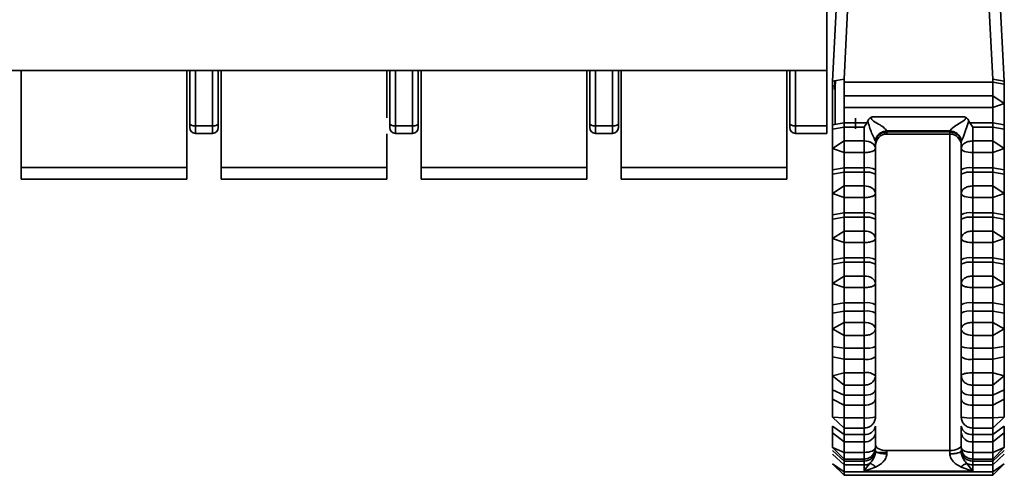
# Model space of a CAD drawing. Header units: millimetres. Extents: x 0 to 420, y 0 to 297.
# Tile 8 of 110: x 155.47 to 164.08, y 91.41 to 95.4. Entities that reach past the tile are written whole.
import ezdxf

# ---------------------------------------------------------------- set-up
doc = ezdxf.new("R2010")
doc.units = ezdxf.units.MM

msp = doc.modelspace()

# ---------------------------------------------------------------- linework, layer by layer
at = {"color": 7, "linetype": 'Continuous', "lineweight": 35}
for p, q in [((162.5286, 101.7527), (162.5286, 94.9527)), ((162.7036, 97.3229), (162.5787, 94.8608)), ((162.8036, 97.3378), (162.6786, 94.8757)), ((163.8536, 97.3378), (163.9786, 94.8757)), ((164.0786, 94.8608), (163.9537, 97.3229)), ((143.0714, 94.9527), (162.5286, 94.9527)), ((155.4786, 94.9527), (155.4786, 94.1027)), ((156.9286, 94.1027), (156.9286, 94.9527)), ((156.9536, 94.9527), (156.9536, 94.4856)), ((157.0036, 94.9527), (157.0036, 94.4685)), ((157.1536, 94.4685), (157.1536, 94.9527)), ((157.2036, 94.4856), (157.2036, 94.9527)), ((157.2286, 94.1027), (157.2286, 94.9527)), ((158.6786, 94.5383), (158.6786, 94.9527)), ((158.7036, 94.9527), (158.7036, 94.4856)), ((158.7536, 94.9527), (158.7536, 94.4685)), ((158.9036, 94.9527), (158.9036, 94.4685)), ((158.9536, 94.4856), (158.9536, 94.9527)), ((158.9786, 94.9527), (158.9786, 94.1027)), ((160.4286, 94.1027), (160.4286, 94.9527)), ((160.4536, 94.9527), (160.4536, 94.4856)), ((160.5036, 94.9527), (160.5036, 94.4685)), ((160.6536, 94.4685), (160.6536, 94.9527)), ((160.7036, 94.4856), (160.7036, 94.9527)), ((160.7286, 94.1027), (160.7286, 94.9527)), ((162.1786, 94.1027), (162.1786, 94.9527)), ((162.2036, 94.9527), (162.2036, 94.4856)), ((162.2536, 94.9527), (162.2536, 94.4685)), ((162.5286, 94.9527), (162.5286, 94.4685)), ((162.5786, 94.8331), (162.5786, 94.8608)), ((162.5786, 94.8608), (162.5786, 94.8261)), ((162.6786, 94.8757), (162.5787, 94.8608)), ((162.5972, 94.8636), (162.5934, 94.7878)), ((162.601, 94.8049), (162.6041, 94.8646)), ((162.6786, 94.8505), (162.6786, 94.8757)), ((163.9786, 94.8505), (162.6786, 94.8505)), ((162.6786, 94.8505), (162.6786, 94.7299)), ((163.9786, 94.8505), (163.9786, 94.8757)), ((163.9786, 94.8757), (164.0786, 94.8608)), ((163.9786, 94.8505), (163.9786, 94.7299)), ((163.9786, 94.8505), (164.0786, 94.8331)), ((164.0786, 94.8608), (164.0786, 94.8331)), ((162.5786, 94.8261), (162.601, 94.8049)), ((162.601, 94.4819), (162.601, 94.8049)), ((163.9786, 94.7299), (162.6786, 94.7299)), ((162.6786, 94.6284), (162.6786, 94.7299)), ((163.9786, 94.6284), (163.9786, 94.7299)), ((164.0786, 94.6643), (163.9786, 94.7299)), ((162.6786, 94.6284), (163.9786, 94.6284)), ((162.6786, 94.6284), (162.6786, 94.4954)), ((163.9786, 94.6284), (164.0786, 94.6643)), ((163.9786, 94.6284), (163.9786, 94.4954)), ((162.7786, 94.5369), (162.7786, 94.4419)), ((162.8865, 94.511), (162.8783, 94.4954)), ((162.9243, 94.5479), (162.9077, 94.5388)), ((163.733, 94.5479), (162.9243, 94.5479)), ((163.7708, 94.511), (163.7229, 94.3744)), ((163.733, 94.5479), (163.7496, 94.5388)), ((163.779, 94.4954), (163.7708, 94.511)), ((157.0036, 94.4685), (157.1536, 94.4685)), ((157.0036, 94.4685), (157.0036, 94.4027)), ((157.1536, 94.4027), (157.1536, 94.4685)), ((158.7536, 94.4685), (158.9036, 94.4685)), ((158.7536, 94.4027), (158.7536, 94.4685)), ((158.9036, 94.4685), (158.9036, 94.4027)), ((160.5036, 94.4685), (160.6536, 94.4685)), ((160.5036, 94.4685), (160.5036, 94.4027)), ((160.6536, 94.4027), (160.6536, 94.4685)), ((162.5286, 94.4685), (162.2536, 94.4685)), ((162.2536, 94.4685), (162.2536, 94.4027)), ((162.5286, 94.4685), (162.5286, 94.4027)), ((162.5786, 94.4781), (162.6786, 94.4954)), ((162.5786, 94.4781), (162.5786, 94.4392)), ((162.5786, 94.4392), (162.6786, 94.4566)), ((162.6786, 94.4954), (162.8783, 94.4954)), ((162.6786, 94.4954), (162.6786, 94.4566)), ((162.6786, 94.4566), (162.6786, 94.336)), ((162.6786, 94.4566), (162.8536, 94.4566)), ((162.8783, 94.4954), (162.8536, 94.4566)), ((162.8536, 94.4566), (162.8536, 94.336)), ((163.0521, 94.4237), (163.6052, 94.4235)), ((163.0521, 94.4237), (163.0533, 94.417)), ((163.0533, 94.417), (163.6036, 94.417)), ((163.0533, 94.417), (163.0536, 94.4136)), ((163.6036, 94.417), (163.6052, 94.4235)), ((163.6036, 94.4135), (163.6036, 94.417)), ((163.8036, 94.4566), (163.779, 94.4954)), ((163.9786, 94.4954), (163.779, 94.4954)), ((163.8036, 94.336), (163.8036, 94.4566)), ((163.9786, 94.4566), (163.8036, 94.4566)), ((164.0786, 94.4781), (163.9786, 94.4954)), ((163.9786, 94.4566), (163.9786, 94.4954)), ((163.9786, 94.336), (163.9786, 94.4566)), ((163.9786, 94.4566), (164.0786, 94.4392)), ((164.0786, 94.4781), (164.0786, 94.4392)), ((157.0036, 94.4027), (157.1536, 94.4027)), ((158.6786, 94.1027), (158.6786, 94.4)), ((158.7536, 94.4027), (158.9036, 94.4027)), ((160.5036, 94.4027), (160.6536, 94.4027)), ((162.5286, 94.4027), (162.2536, 94.4027)), ((162.6786, 94.336), (162.5786, 94.2703)), ((162.6786, 94.2345), (162.6786, 94.336)), ((162.8536, 94.336), (162.6786, 94.336)), ((162.8536, 94.2345), (162.8536, 94.336)), ((162.9535, 94.3275), (162.9529, 94.3307)), ((162.9536, 94.3248), (162.9535, 94.3275)), ((163.0536, 94.3968), (163.6036, 94.3968)), ((163.7038, 94.3275), (163.7036, 94.3247)), ((163.7044, 94.3308), (163.7038, 94.3275)), ((163.8036, 94.336), (163.8036, 94.2345)), ((163.9786, 94.336), (163.8036, 94.336)), ((163.9786, 94.336), (163.9786, 94.2345)), ((164.0786, 94.2703), (163.9786, 94.336)), ((162.5786, 94.2703), (162.6786, 94.2345)), ((162.9536, 94.2703), (162.9536, 94.3248)), ((163.7036, 94.3247), (163.7036, 94.2703)), ((163.9786, 94.2345), (164.0786, 94.2703)), ((162.6786, 94.2345), (162.8536, 94.2345)), ((162.6786, 94.2345), (162.6786, 94.1015)), ((162.8536, 94.2345), (162.8536, 94.1015)), ((163.8036, 94.2345), (163.9786, 94.2345)), ((163.8036, 94.1015), (163.8036, 94.2345)), ((163.9786, 94.1015), (163.9786, 94.2345)), ((155.4786, 94.1027), (156.9286, 94.1027)), ((155.4786, 94.0027), (155.4786, 94.1027)), ((156.9286, 94.0027), (156.9286, 94.1027)), ((157.2286, 94.1027), (158.6786, 94.1027)), ((157.2286, 94.0027), (157.2286, 94.1027)), ((158.6786, 94.0027), (158.6786, 94.1027)), ((158.9786, 94.1027), (160.4286, 94.1027)), ((158.9786, 94.0027), (158.9786, 94.1027)), ((160.4286, 94.0027), (160.4286, 94.1027)), ((160.7286, 94.1027), (162.1786, 94.1027)), ((160.7286, 94.0027), (160.7286, 94.1027)), ((162.1786, 94.0027), (162.1786, 94.1027)), ((162.5786, 94.0841), (162.6786, 94.1015)), ((162.5786, 94.0841), (162.5786, 94.0453)), ((162.6786, 94.1015), (162.8536, 94.1015)), ((162.6786, 94.1015), (162.6786, 94.0626)), ((162.8536, 94.1015), (162.8536, 94.0626)), ((162.9536, 94.0453), (162.9536, 94.0841)), ((163.7036, 94.0841), (163.7036, 94.0453)), ((163.8036, 94.1015), (163.9786, 94.1015)), ((163.8036, 94.0626), (163.8036, 94.1015)), ((163.9786, 94.1015), (164.0786, 94.0841)), ((163.9786, 94.0626), (163.9786, 94.1015)), ((164.0786, 94.0841), (164.0786, 94.0453)), ((155.4786, 94.0027), (156.9286, 94.0027)), ((157.2286, 94.0027), (158.6786, 94.0027)), ((158.9786, 94.0027), (160.4286, 94.0027)), ((160.7286, 94.0027), (162.1786, 94.0027)), ((162.5786, 94.0453), (162.6786, 94.0626)), ((162.6786, 94.0626), (162.6786, 93.942)), ((162.6786, 94.0626), (162.8536, 94.0626)), ((162.8536, 94.0626), (162.8536, 93.942)), ((163.8036, 93.942), (163.8036, 94.0626)), ((163.8036, 94.0626), (163.9786, 94.0626)), ((163.9786, 93.942), (163.9786, 94.0626)), ((163.9786, 94.0626), (164.0786, 94.0453)), ((162.6786, 93.942), (162.5786, 93.8764)), ((162.6786, 93.8406), (162.6786, 93.942)), ((162.8536, 93.942), (162.6786, 93.942)), ((162.8536, 93.8406), (162.8536, 93.942)), ((163.8036, 93.942), (163.8036, 93.8406)), ((163.9786, 93.942), (163.8036, 93.942)), ((163.9786, 93.942), (163.9786, 93.8406)), ((164.0786, 93.8764), (163.9786, 93.942)), ((162.5786, 93.8764), (162.6786, 93.8406)), ((162.6786, 93.8406), (162.8536, 93.8406)), ((162.6786, 93.8406), (162.6786, 93.7076)), ((162.8536, 93.8406), (162.8536, 93.7076)), ((163.8036, 93.8406), (163.9786, 93.8406)), ((163.8036, 93.7076), (163.8036, 93.8406)), ((163.9786, 93.8406), (164.0786, 93.8764)), ((163.9786, 93.7076), (163.9786, 93.8406)), ((162.5786, 93.6902), (162.6786, 93.7076)), ((162.5786, 93.6902), (162.5786, 93.6514)), ((162.5786, 93.6514), (162.6786, 93.6687)), ((162.6786, 93.7076), (162.8536, 93.7076)), ((162.6786, 93.7076), (162.6786, 93.6687)), ((162.6786, 93.6687), (162.6786, 93.5481)), ((162.6786, 93.6687), (162.8536, 93.6687)), ((162.8536, 93.7076), (162.8536, 93.6687)), ((162.8536, 93.6687), (162.8536, 93.5481)), ((162.9536, 93.6514), (162.9536, 93.6902)), ((163.7036, 93.6902), (163.7036, 93.6514)), ((163.8036, 93.7076), (163.9786, 93.7076)), ((163.8036, 93.6687), (163.8036, 93.7076)), ((163.8036, 93.5481), (163.8036, 93.6687)), ((163.8036, 93.6687), (163.9786, 93.6687)), ((163.9786, 93.7076), (164.0786, 93.6902)), ((163.9786, 93.6687), (163.9786, 93.7076)), ((163.9786, 93.5481), (163.9786, 93.6687)), ((163.9786, 93.6687), (164.0786, 93.6514)), ((164.0786, 93.6902), (164.0786, 93.6514)), ((162.6786, 93.5481), (162.5786, 93.4825)), ((162.5786, 93.4825), (162.6786, 93.4467)), ((162.6786, 93.4467), (162.6786, 93.5481)), ((162.8536, 93.5481), (162.6786, 93.5481)), ((162.8536, 93.4467), (162.8536, 93.5481)), ((163.8036, 93.5481), (163.8036, 93.4467)), ((163.9786, 93.5481), (163.8036, 93.5481)), ((163.9786, 93.5481), (163.9786, 93.4467)), ((164.0786, 93.4825), (163.9786, 93.5481)), ((163.9786, 93.4467), (164.0786, 93.4825)), ((162.6786, 93.4467), (162.8536, 93.4467)), ((162.6786, 93.4467), (162.6786, 93.3136)), ((162.8536, 93.4467), (162.8536, 93.3136)), ((163.8036, 93.4467), (163.9786, 93.4467)), ((163.8036, 93.3136), (163.8036, 93.4467)), ((163.9786, 93.3136), (163.9786, 93.4467)), ((162.5786, 93.2963), (162.6786, 93.3136)), ((162.5786, 93.2963), (162.5786, 93.2574)), ((162.6786, 93.3136), (162.8536, 93.3136)), ((162.6786, 93.3136), (162.6786, 93.2748)), ((162.8536, 93.3136), (162.8536, 93.2748)), ((162.9536, 93.2574), (162.9536, 93.2963)), ((163.7036, 93.2963), (163.7036, 93.2574)), ((163.8036, 93.3136), (163.9786, 93.3136)), ((163.8036, 93.2748), (163.8036, 93.3136)), ((163.9786, 93.3136), (164.0786, 93.2963)), ((163.9786, 93.2748), (163.9786, 93.3136)), ((164.0786, 93.2963), (164.0786, 93.2574)), ((162.5786, 93.2574), (162.6786, 93.2748)), ((162.6786, 93.2748), (162.6786, 93.1542)), ((162.6786, 93.2748), (162.8536, 93.2748)), ((162.8536, 93.2748), (162.8536, 93.1542)), ((163.8036, 93.1542), (163.8036, 93.2748)), ((163.8036, 93.2748), (163.9786, 93.2748)), ((163.9786, 93.1542), (163.9786, 93.2748)), ((163.9786, 93.2748), (164.0786, 93.2574)), ((162.6786, 93.1542), (162.5786, 93.0886)), ((162.6786, 93.0527), (162.6786, 93.1542)), ((162.8536, 93.1542), (162.6786, 93.1542)), ((162.8536, 93.0527), (162.8536, 93.1542)), ((163.8036, 93.1542), (163.8036, 93.0527)), ((163.9786, 93.1542), (163.8036, 93.1542)), ((163.9786, 93.1542), (163.9786, 93.0527)), ((164.0786, 93.0886), (163.9786, 93.1542)), ((162.5786, 93.0886), (162.6786, 93.0527)), ((162.6786, 93.0527), (162.8536, 93.0527)), ((162.6786, 93.0527), (162.6786, 92.9197)), ((162.8536, 93.0527), (162.8536, 92.9197)), ((163.8036, 93.0527), (163.9786, 93.0527)), ((163.8036, 92.9197), (163.8036, 93.0527)), ((163.9786, 93.0527), (164.0786, 93.0886)), ((163.9786, 92.9197), (163.9786, 93.0527)), ((162.5786, 92.9024), (162.6786, 92.9197)), ((162.5786, 92.9024), (162.5786, 92.8295)), ((162.6786, 92.9197), (162.8536, 92.9197)), ((162.6786, 92.9197), (162.6786, 92.8468)), ((162.8536, 92.9197), (162.8536, 92.8468)), ((162.9536, 92.8295), (162.9536, 92.9024)), ((163.7036, 92.9024), (163.7036, 92.8295)), ((163.8036, 92.9197), (163.9786, 92.9197)), ((163.8036, 92.8468), (163.8036, 92.9197)), ((163.9786, 92.8468), (163.9786, 92.9197)), ((163.9786, 92.9197), (164.0786, 92.9024)), ((164.0786, 92.9024), (164.0786, 92.8295)), ((162.5786, 92.8295), (162.6786, 92.8468)), ((162.6786, 92.8468), (162.8536, 92.8468)), ((162.6786, 92.8468), (162.6786, 92.7483)), ((162.8536, 92.8468), (162.8536, 92.7483)), ((163.8036, 92.7483), (163.8036, 92.8468)), ((163.8036, 92.8468), (163.9786, 92.8468)), ((163.9786, 92.7483), (163.9786, 92.8468)), ((163.9786, 92.8468), (164.0786, 92.8295)), ((162.6786, 92.7483), (162.5786, 92.6915)), ((162.5786, 92.6915), (162.6786, 92.634)), ((162.6786, 92.634), (162.6786, 92.7483)), ((162.8536, 92.7483), (162.6786, 92.7483)), ((162.8536, 92.634), (162.8536, 92.7483)), ((163.8036, 92.7483), (163.8036, 92.634)), ((163.9786, 92.7483), (163.8036, 92.7483)), ((163.9786, 92.7483), (163.9786, 92.634)), ((164.0786, 92.6915), (163.9786, 92.7483)), ((163.9786, 92.634), (164.0786, 92.6915)), ((162.6786, 92.634), (162.8536, 92.634)), ((162.6786, 92.634), (162.6786, 92.5239)), ((162.8536, 92.634), (162.8536, 92.5239)), ((163.8036, 92.634), (163.9786, 92.634)), ((163.8036, 92.5239), (163.8036, 92.634)), ((163.9786, 92.5239), (163.9786, 92.634)), ((162.6786, 92.5239), (162.5786, 92.5373)), ((162.5786, 92.5373), (162.5786, 92.4466)), ((162.8536, 92.5239), (162.6786, 92.5239)), ((162.6786, 92.4253), (162.6786, 92.5239)), ((162.8536, 92.4253), (162.8536, 92.5239)), ((162.9536, 92.4466), (162.9536, 92.5373)), ((163.7036, 92.5373), (163.7036, 92.4466)), ((163.9786, 92.5239), (163.8036, 92.5239)), ((163.8036, 92.5239), (163.8036, 92.4253)), ((164.0786, 92.5373), (163.9786, 92.5239)), ((163.9786, 92.5239), (163.9786, 92.4253)), ((164.0786, 92.5373), (164.0786, 92.4466)), ((162.5786, 92.4466), (162.6786, 92.4253)), ((163.9786, 92.4253), (164.0786, 92.4466)), ((162.6786, 92.4253), (162.8536, 92.4253)), ((162.6786, 92.4253), (162.6786, 92.3071)), ((162.8536, 92.4253), (162.8536, 92.3071)), ((163.8036, 92.4253), (163.9786, 92.4253)), ((163.8036, 92.3071), (163.8036, 92.4253)), ((163.9786, 92.3071), (163.9786, 92.4253)), ((162.6786, 92.3071), (162.5786, 92.2811)), ((162.5786, 92.2811), (162.6786, 92.1991)), ((162.6786, 92.1991), (162.6786, 92.3071)), ((162.8536, 92.3071), (162.6786, 92.3071)), ((162.8536, 92.1991), (162.8536, 92.3071)), ((163.8036, 92.3071), (163.8036, 92.1991)), ((163.9786, 92.3071), (163.8036, 92.3071)), ((163.9786, 92.3071), (163.9786, 92.1991)), ((164.0786, 92.2811), (163.9786, 92.3071)), ((163.9786, 92.1991), (164.0786, 92.2811)), ((162.6786, 92.1991), (162.8536, 92.1991)), ((162.6786, 92.1991), (162.6786, 92.1103)), ((162.8536, 92.1991), (162.8536, 92.1103)), ((163.8036, 92.1991), (163.9786, 92.1991)), ((163.8036, 92.1103), (163.8036, 92.1991)), ((163.9786, 92.1103), (163.9786, 92.1991)), ((162.5786, 92.1568), (162.5786, 92.0771)), ((162.6786, 92.1103), (162.5786, 92.1568)), ((162.8536, 92.1103), (162.6786, 92.1103)), ((162.6786, 92.0236), (162.6786, 92.1103)), ((162.8536, 92.0236), (162.8536, 92.1103)), ((162.9536, 92.0771), (162.9536, 92.1568)), ((163.7036, 92.1568), (163.7036, 92.0771)), ((163.9786, 92.1103), (163.8036, 92.1103)), ((163.8036, 92.1103), (163.8036, 92.0236)), ((164.0786, 92.1568), (163.9786, 92.1103)), ((163.9786, 92.1103), (163.9786, 92.0236)), ((164.0786, 92.1568), (164.0786, 92.0771)), ((162.5786, 92.0771), (162.6786, 92.0236)), ((162.6786, 92.0236), (162.8536, 92.0236)), ((162.6786, 92.0236), (162.6786, 91.9116)), ((162.8536, 92.0236), (162.8536, 91.9116)), ((163.8036, 92.0236), (163.9786, 92.0236)), ((163.8036, 91.9116), (163.8036, 92.0236)), ((163.9786, 92.0236), (164.0786, 92.0771)), ((163.9786, 91.9116), (163.9786, 92.0236)), ((162.6786, 91.9116), (162.5786, 91.9201)), ((162.5786, 91.9201), (162.6786, 91.8235)), ((164.0786, 91.9201), (163.9786, 91.9116)), ((163.9786, 91.8235), (164.0786, 91.9201)), ((162.5786, 91.8409), (162.5786, 91.7816)), ((162.6786, 91.7669), (162.5786, 91.8409)), ((162.8536, 91.9116), (162.6786, 91.9116)), ((162.6786, 91.8235), (162.6786, 91.9116)), ((162.8536, 91.8235), (162.8536, 91.9116)), ((162.9536, 91.7816), (162.9536, 91.8409)), ((163.7036, 91.8409), (163.7036, 91.7816)), ((163.9786, 91.9116), (163.8036, 91.9116)), ((163.8036, 91.9116), (163.8036, 91.8235)), ((163.9786, 91.9116), (163.9786, 91.8235)), ((164.0786, 91.8409), (163.9786, 91.7669)), ((164.0786, 91.8409), (164.0786, 91.7816)), ((162.5786, 91.7816), (162.6786, 91.7025)), ((162.6786, 91.8235), (162.8536, 91.8235)), ((162.6786, 91.8235), (162.6786, 91.7669)), ((162.8536, 91.7669), (162.6786, 91.7669)), ((162.6786, 91.7025), (162.6786, 91.7669)), ((162.8536, 91.8235), (162.8536, 91.7669)), ((162.8536, 91.7025), (162.8536, 91.7669)), ((163.8036, 91.8235), (163.9786, 91.8235)), ((163.8036, 91.7669), (163.8036, 91.8235)), ((163.9786, 91.7669), (163.8036, 91.7669)), ((163.8036, 91.7669), (163.8036, 91.7025)), ((163.9786, 91.7669), (163.9786, 91.8235)), ((163.9786, 91.7025), (164.0786, 91.7816)), ((163.9786, 91.7669), (163.9786, 91.7025)), ((162.6786, 91.7025), (162.8536, 91.7025)), ((162.6786, 91.7025), (162.6786, 91.6101)), ((162.8536, 91.7025), (162.8536, 91.6101)), ((163.8036, 91.7025), (163.9786, 91.7025)), ((163.8036, 91.6101), (163.8036, 91.7025)), ((163.9786, 91.6101), (163.9786, 91.7025)), ((162.6786, 91.6101), (162.5786, 91.6523)), ((162.5786, 91.6523), (162.5842, 91.6467)), ((162.6786, 91.5349), (162.5786, 91.6275)), ((162.5786, 91.596), (162.6786, 91.5007)), ((162.5842, 91.6467), (162.6786, 91.5523)), ((162.8536, 91.6101), (162.6786, 91.6101)), ((162.6786, 91.5523), (162.6786, 91.6101)), ((162.9536, 91.6275), (162.9536, 91.624)), ((163.6036, 91.6267), (163.0536, 91.6267)), ((163.0536, 91.6267), (163.0536, 91.5977)), ((163.6036, 91.5977), (163.6036, 91.6267)), ((163.7041, 91.6442), (163.7036, 91.6536)), ((163.7036, 91.6275), (163.7036, 91.624)), ((163.9786, 91.6101), (163.8036, 91.6101)), ((164.0786, 91.6523), (163.9786, 91.6101)), ((163.9786, 91.5523), (164.0786, 91.6523)), ((164.0786, 91.6275), (163.9786, 91.5349)), ((163.9786, 91.6101), (163.9786, 91.5523)), ((163.9786, 91.5007), (164.0786, 91.596)), ((162.5785, 91.5426), (162.5786, 91.5415)), ((162.6786, 91.4391), (162.5786, 91.5097)), ((162.6786, 91.4097), (162.5786, 91.5097)), ((162.6786, 91.5523), (162.8536, 91.5523)), ((162.6786, 91.5523), (162.6786, 91.5349)), ((162.8536, 91.5349), (162.6786, 91.5349)), ((162.6786, 91.5007), (162.6786, 91.5349)), ((162.6786, 91.5007), (162.8536, 91.5007)), ((162.6786, 91.5007), (162.6786, 91.4391)), ((162.8536, 91.5007), (162.8536, 91.5349)), ((162.8536, 91.5007), (162.8536, 91.4473)), ((162.875, 91.478), (162.9041, 91.5137)), ((163.7532, 91.5137), (163.8036, 91.4473)), ((163.8036, 91.5523), (163.9786, 91.5523)), ((163.9786, 91.5349), (163.8036, 91.5349)), ((163.8036, 91.5349), (163.8036, 91.5007)), ((163.8036, 91.5007), (163.9786, 91.5007)), ((163.8036, 91.4473), (163.8036, 91.5007)), ((163.9786, 91.5349), (163.9786, 91.5523)), ((163.9786, 91.5007), (163.9786, 91.5349)), ((164.0786, 91.5097), (163.9786, 91.4391)), ((164.0786, 91.5097), (163.9786, 91.4097)), ((163.9786, 91.5007), (163.9786, 91.4391)), ((164.0786, 91.5415), (164.0804, 91.5432)), ((163.9786, 91.4391), (162.6786, 91.4391)), ((162.6786, 91.4097), (162.6786, 91.4391)), ((162.6786, 91.4097), (163.9786, 91.4097)), ((162.9546, 91.4821), (162.8536, 91.4473)), ((162.8536, 91.4473), (162.875, 91.478)), ((162.8536, 91.4473), (163.8036, 91.4473)), ((163.8036, 91.4473), (163.7027, 91.4821)), ((163.9786, 91.4097), (163.9786, 91.4391))]:
    msp.add_line(p, q, dxfattribs=at)
at = {"color": 8, "linetype": 'Continuous', "lineweight": 35}
for p, q in [((163.0536, 94.4136), (163.0536, 94.3968)), ((163.6036, 94.3968), (163.6036, 94.4135)), ((163.6036, 94.3968), (163.6036, 91.6267)), ((162.8536, 91.5523), (162.8536, 91.6101)), ((162.969, 91.6101), (163.0536, 91.6101)), ((163.8036, 91.6101), (163.8036, 91.5523)), ((162.8536, 91.5523), (162.8536, 91.5349)), ((162.8935, 91.5007), (162.8536, 91.5007)), ((163.8036, 91.5349), (163.8036, 91.5523))]:
    msp.add_line(p, q, dxfattribs=at)
at = {"color": 7, "linetype": 'Continuous', "lineweight": 35, "flags": 128}
for points in [[(156.9536, 94.4856), (156.9546, 94.4822), (156.9575, 94.479), (156.9621, 94.4761), (156.9683, 94.4735), (156.9759, 94.4714), (156.9845, 94.4698), (156.9939, 94.4688), (157.0036, 94.4685)], [(157.1536, 94.4685), (157.1634, 94.4688), (157.1728, 94.4698), (157.1814, 94.4714), (157.189, 94.4735), (157.1952, 94.4761), (157.1998, 94.479), (157.2027, 94.4822), (157.2036, 94.4856)], [(158.7036, 94.4856), (158.7046, 94.4822), (158.7075, 94.479), (158.7121, 94.4761), (158.7183, 94.4735), (158.7259, 94.4714), (158.7345, 94.4698), (158.7439, 94.4688), (158.7536, 94.4685)], [(158.9036, 94.4685), (158.9134, 94.4688), (158.9228, 94.4698), (158.9314, 94.4714), (158.939, 94.4735), (158.9452, 94.4761), (158.9498, 94.479), (158.9527, 94.4822), (158.9536, 94.4856)], [(160.4536, 94.4856), (160.4546, 94.4822), (160.4575, 94.479), (160.4621, 94.4761), (160.4683, 94.4735), (160.4759, 94.4714), (160.4845, 94.4698), (160.4939, 94.4688), (160.5036, 94.4685)], [(160.6536, 94.4685), (160.6634, 94.4688), (160.6728, 94.4698), (160.6814, 94.4714), (160.689, 94.4735), (160.6952, 94.4761), (160.6998, 94.479), (160.7027, 94.4822), (160.7036, 94.4856)], [(162.2036, 94.4856), (162.2046, 94.4822), (162.2075, 94.479), (162.2121, 94.4761), (162.2183, 94.4735), (162.2259, 94.4714), (162.2345, 94.4698), (162.2439, 94.4688), (162.2536, 94.4685)], [(162.8536, 94.336), (162.8732, 94.3347), (162.8919, 94.331), (162.9092, 94.3249), (162.9244, 94.3167), (162.9368, 94.3068), (162.946, 94.2955), (162.9517, 94.2831), (162.9536, 94.2703)], [(163.8036, 94.2345), (163.7841, 94.2352), (163.7654, 94.2372), (163.7481, 94.2405), (163.7329, 94.245), (163.7205, 94.2504), (163.7113, 94.2566), (163.7056, 94.2634), (163.7036, 94.2703)], [(162.8536, 93.942), (162.8732, 93.9408), (162.8919, 93.937), (162.9092, 93.931), (162.9244, 93.9228), (162.9368, 93.9129), (162.946, 93.9015), (162.9517, 93.8892), (162.9536, 93.8764)], [(163.8036, 93.8406), (163.7841, 93.8413), (163.7654, 93.8433), (163.7481, 93.8466), (163.7329, 93.8511), (163.7205, 93.8565), (163.7113, 93.8627), (163.7056, 93.8694), (163.7036, 93.8764)], [(162.8536, 93.5481), (162.8732, 93.5469), (162.8919, 93.5431), (162.9092, 93.5371), (162.9244, 93.5289), (162.9368, 93.519), (162.946, 93.5076), (162.9517, 93.4953), (162.9536, 93.4825)], [(162.8536, 93.1542), (162.8732, 93.1529), (162.8919, 93.1492), (162.9092, 93.1431), (162.9244, 93.135), (162.9368, 93.125), (162.946, 93.1137), (162.9517, 93.1014), (162.9536, 93.0886)], [(162.8536, 92.7483), (162.8732, 92.7472), (162.8919, 92.744), (162.9092, 92.7387), (162.9244, 92.7316), (162.9368, 92.723), (162.946, 92.7132), (162.9517, 92.7026), (162.9536, 92.6915)], [(163.8036, 92.634), (163.7841, 92.6351), (163.7654, 92.6384), (163.7481, 92.6437), (163.7329, 92.6509), (163.7205, 92.6596), (163.7113, 92.6695), (163.7056, 92.6803), (163.7036, 92.6915)], [(162.9536, 92.1568), (162.9517, 92.1478), (162.946, 92.139), (162.9368, 92.131), (162.9244, 92.124), (162.9092, 92.1182), (162.8919, 92.1139), (162.8732, 92.1112), (162.8536, 92.1103)], [(163.8036, 92.1103), (163.7841, 92.1112), (163.7654, 92.1139), (163.7481, 92.1182), (163.7329, 92.124), (163.7205, 92.131), (163.7113, 92.139), (163.7056, 92.1478), (163.7036, 92.1568)], [(162.9536, 92.0771), (162.9517, 92.0666), (162.946, 92.0566), (162.9368, 92.0474), (162.9244, 92.0393), (162.9092, 92.0326), (162.8919, 92.0277), (162.8732, 92.0247), (162.8536, 92.0236)], [(163.8036, 92.0236), (163.7841, 92.0247), (163.7654, 92.0277), (163.7481, 92.0326), (163.7329, 92.0393), (163.7205, 92.0474), (163.7113, 92.0566), (163.7056, 92.0666), (163.7036, 92.0771)], [(163.0536, 91.6267), (163.0341, 91.6276), (163.0154, 91.6302), (162.9981, 91.6344), (162.9829, 91.6401), (162.9705, 91.6471), (162.9613, 91.655), (162.9556, 91.6635), (162.9536, 91.6725)], [(163.7036, 91.6725), (163.7017, 91.6635), (163.696, 91.655), (163.6868, 91.6471), (163.6744, 91.6401), (163.6592, 91.6344), (163.6419, 91.6302), (163.6232, 91.6276), (163.6036, 91.6267)], [(162.8536, 91.6101), (162.8732, 91.6109), (162.8919, 91.6133), (162.9092, 91.6172), (162.9244, 91.6225), (162.9368, 91.6288), (162.946, 91.6361), (162.9517, 91.644), (162.9536, 91.6523)], [(163.7036, 91.6523), (163.7056, 91.644), (163.7113, 91.6361), (163.7205, 91.6288), (163.7329, 91.6225), (163.7481, 91.6172), (163.7654, 91.6133), (163.7841, 91.6109), (163.8036, 91.6101)]]:
    msp.add_lwpolyline(points, dxfattribs=at)
at = {"color": 7, "linetype": 'Continuous', "lineweight": 35}
for centre, radius, start, end in [((157.0036, 94.4527), 0.05, 180, 270), ((157.1536, 94.4527), 0.05, 270, 360), ((158.7536, 94.4527), 0.05, 180, 270), ((158.9036, 94.4527), 0.05, 270, 360), ((160.5036, 94.4527), 0.05, 180, 270), ((160.6536, 94.4527), 0.05, 270, 360), ((162.2536, 94.4527), 0.05, 180, 270), ((163.0536, 94.2968), 0.1, 90.0001, 180), ((163.6036, 94.2968), 0.1, 0, 90), ((162.8779, 93.9445), 0.1588, 61.51677, 98.78123), ((163.7794, 93.9445), 0.1589, 81.22121, 118.48079), ((162.8779, 93.9057), 0.1588, 61.51756, 98.78044), ((163.7794, 93.9056), 0.1589, 81.222, 118.48), ((162.8779, 93.5506), 0.1588, 61.51756, 98.78044), ((162.8779, 93.5117), 0.1588, 61.51779, 98.78073), ((163.7794, 93.5506), 0.1589, 81.222, 118.48), ((163.7794, 93.5117), 0.1589, 81.22171, 118.47977), ((162.8779, 93.1567), 0.1588, 61.51733, 98.78015), ((163.7794, 93.1566), 0.1589, 81.22229, 118.48023), ((162.8779, 93.1178), 0.1588, 61.51779, 98.78073), ((163.7794, 93.1178), 0.1589, 81.22171, 118.47977), ((162.8779, 92.7627), 0.1588, 61.51779, 98.78073), ((163.7794, 92.7627), 0.1589, 81.22171, 118.47977), ((162.8779, 92.6898), 0.1588, 61.51779, 98.78073), ((163.7794, 92.6898), 0.1589, 81.22171, 118.47977), ((162.8782, 92.7204), 0.1981, 262.87934, 292.39193), ((163.7791, 92.7205), 0.1981, 247.61006, 277.11867), ((162.8775, 92.5587), 0.1355, 259.85406, 304.18834), ((163.7798, 92.5587), 0.1355, 235.81446, 280.14314), ((162.877, 92.1914), 0.118, 49.45668, 101.39665), ((162.8785, 92.2089), 0.2983, 265.22777, 284.59621), ((163.7788, 92.2089), 0.2984, 255.40514, 274.77089), ((162.865, 91.8562), 0.09, 262.7708, 350.20778), ((163.7923, 91.8562), 0.09, 189.79578, 277.22564), ((162.863, 91.7935), 0.0914, 264.1272, 352.57233), ((163.7943, 91.7935), 0.0914, 187.43119, 275.86927), ((162.8572, 91.6314), 0.0965, 267.86053, 357.69104), ((163.8, 91.6314), 0.0965, 182.31238, 272.13606), ((162.8538, 91.6045), 0.1038, 269.93076, 299.00964)]:
    msp.add_arc(centre, radius, start, end, dxfattribs=at)
for points, knots in [([(162.5786, 94.8331), (162.5786, 94.8022), (162.5786, 94.7403), (162.5786, 94.6896), (162.5786, 94.6643)], [0, 0, 0, 0, 0.4999999, 1, 1, 1, 1]), ([(164.0786, 94.8331), (164.0786, 94.8022), (164.0786, 94.7405), (164.0786, 94.6897), (164.0786, 94.6643)], [0, 0, 0, 0, 0.5, 1, 1, 1, 1]), ([(162.5786, 94.6643), (162.5786, 94.6339), (162.5786, 94.573), (162.5786, 94.5097), (162.5786, 94.4781)], [0, 0, 0, 0, 0.5, 1, 1, 1, 1]), ([(164.0786, 94.6643), (164.0786, 94.6338), (164.0786, 94.573), (164.0786, 94.5097), (164.0786, 94.4781)], [0, 0, 0, 0, 0.500002, 1, 1, 1, 1]), ([(162.9077, 94.5388), (162.9035, 94.5351), (162.8945, 94.5272), (162.8892, 94.5166), (162.8865, 94.511)], [0, 0, 0, 0, 0.477345, 1, 1, 1, 1]), ([(162.9529, 94.3307), (162.9524, 94.3324), (162.9513, 94.3357), (162.9476, 94.3452), (162.9373, 94.3685), (162.9099, 94.4241), (162.8959, 94.476), (162.8865, 94.511)], [0, 0, 0, 0, 0.049109, 0.098406, 0.203339, 0.462778, 1, 1, 1, 1]), ([(162.9243, 94.5479), (162.9227, 94.5464), (162.9199, 94.5436), (162.9171, 94.5385), (162.9163, 94.5334), (162.9179, 94.5269), (162.9368, 94.5055), (162.9787, 94.4869), (163.0192, 94.4597), (163.0423, 94.4381), (163.0487, 94.4286), (163.0521, 94.4237)], [0, 0, 0, 0, 0.0303782, 0.0559767, 0.0790703, 0.1026634, 0.1485926, 0.4747704, 0.7418395, 0.8667271, 1, 1, 1, 1]), ([(163.6052, 94.4235), (163.6086, 94.4285), (163.6153, 94.4384), (163.6394, 94.4613), (163.6791, 94.4855), (163.7152, 94.5066), (163.7352, 94.5208), (163.7394, 94.5267), (163.741, 94.5309), (163.741, 94.5353), (163.7391, 94.5415), (163.7355, 94.5453), (163.733, 94.5479)], [0, 0, 0, 0, 0.134963, 0.267297, 0.547337, 0.808125, 0.866408, 0.889441, 0.90984, 0.929313, 0.949823, 1, 1, 1, 1]), ([(163.7708, 94.511), (163.7681, 94.5166), (163.7628, 94.5272), (163.7538, 94.5351), (163.7496, 94.5388)], [0, 0, 0, 0, 0.523019, 1, 1, 1, 1]), ([(156.9536, 94.4856), (156.9536, 94.481), (156.9536, 94.4717), (156.9536, 94.4612), (156.9536, 94.4539), (156.9536, 94.4531), (156.9536, 94.4527)], [0, 0, 0, 0, 0.248589, 0.499995, 0.748809, 1, 1, 1, 1]), ([(157.2036, 94.4527), (157.2036, 94.4531), (157.2036, 94.454), (157.2036, 94.4612), (157.2036, 94.4716), (157.2036, 94.4809), (157.2036, 94.4856)], [0, 0, 0, 0, 0.24821, 0.499724, 0.748432, 1, 1, 1, 1]), ([(158.7036, 94.4856), (158.7036, 94.481), (158.7036, 94.4717), (158.7036, 94.4612), (158.7036, 94.4539), (158.7036, 94.4531), (158.7036, 94.4527)], [0, 0, 0, 0, 0.248589, 0.499995, 0.748809, 1, 1, 1, 1]), ([(158.9536, 94.4527), (158.9536, 94.4531), (158.9536, 94.454), (158.9536, 94.4612), (158.9536, 94.4716), (158.9536, 94.4809), (158.9536, 94.4856)], [0, 0, 0, 0, 0.24821, 0.499724, 0.748432, 1, 1, 1, 1]), ([(160.4536, 94.4856), (160.4536, 94.481), (160.4536, 94.4717), (160.4536, 94.4612), (160.4536, 94.4539), (160.4536, 94.4531), (160.4536, 94.4527)], [0, 0, 0, 0, 0.248589, 0.499995, 0.748809, 1, 1, 1, 1]), ([(160.7036, 94.4527), (160.7036, 94.4531), (160.7036, 94.454), (160.7036, 94.4612), (160.7036, 94.4716), (160.7036, 94.4809), (160.7036, 94.4856)], [0, 0, 0, 0, 0.24821, 0.499724, 0.748432, 1, 1, 1, 1]), ([(162.2036, 94.4856), (162.2036, 94.481), (162.2036, 94.4717), (162.2036, 94.4612), (162.2036, 94.4539), (162.2036, 94.4531), (162.2036, 94.4527)], [0, 0, 0, 0, 0.248589, 0.499995, 0.748809, 1, 1, 1, 1]), ([(162.5786, 94.4392), (162.5786, 94.4083), (162.5786, 94.3466), (162.5786, 94.2958), (162.5786, 94.2703)], [0, 0, 0, 0, 0.5000017, 1, 1, 1, 1]), ([(163.0521, 94.4237), (163.0396, 94.4217), (163.0204, 94.4187), (162.9973, 94.4064), (162.9814, 94.3942), (162.9686, 94.3795), (162.9562, 94.3586), (162.9542, 94.3417), (162.9529, 94.3307)], [0, 0, 0, 0, 0.239468, 0.368358, 0.5, 0.631641, 0.76055, 1, 1, 1, 1]), ([(163.0533, 94.417), (163.0407, 94.4155), (163.0214, 94.4131), (162.9982, 94.4016), (162.9822, 94.39), (162.9693, 94.3757), (162.9569, 94.3552), (162.9548, 94.3384), (162.9535, 94.3275)], [0, 0, 0, 0, 0.239461, 0.368371, 0.499999, 0.631646, 0.760544, 1, 1, 1, 1]), ([(162.9536, 94.3248), (162.9551, 94.3364), (162.9582, 94.3597), (162.9813, 94.389), (163.0143, 94.4096), (163.0405, 94.4122), (163.0536, 94.4136)], [0, 0, 0, 0, 0.250001, 0.500003, 0.750011, 1, 1, 1, 1]), ([(163.7038, 94.3275), (163.7025, 94.3385), (163.7004, 94.3553), (163.6879, 94.3759), (163.675, 94.3901), (163.6589, 94.4018), (163.6356, 94.4132), (163.6162, 94.4155), (163.6036, 94.417)], [0, 0, 0, 0, 0.239514, 0.368469, 0.500152, 0.631797, 0.760693, 1, 1, 1, 1]), ([(163.7036, 94.3247), (163.7021, 94.3364), (163.6991, 94.3596), (163.676, 94.389), (163.643, 94.4095), (163.6167, 94.4122), (163.6036, 94.4135)], [0, 0, 0, 0, 0.249997, 0.499996, 0.750006, 1, 1, 1, 1]), ([(163.7044, 94.3308), (163.7031, 94.3418), (163.7011, 94.3586), (163.6887, 94.3796), (163.6759, 94.3942), (163.66, 94.4064), (163.6369, 94.4186), (163.6177, 94.4216), (163.6052, 94.4235)], [0, 0, 0, 0, 0.239481, 0.368393, 0.500038, 0.631675, 0.760577, 1, 1, 1, 1]), ([(164.0786, 94.4392), (164.0786, 94.4083), (164.0786, 94.3466), (164.0786, 94.2958), (164.0786, 94.2703)], [0, 0, 0, 0, 0.500001, 1, 1, 1, 1]), ([(163.7036, 94.2703), (163.7051, 94.2789), (163.7082, 94.2961), (163.7313, 94.3178), (163.7643, 94.333), (163.7905, 94.335), (163.8036, 94.336)], [0, 0, 0, 0, 0.250004, 0.500004, 0.74999, 1, 1, 1, 1]), ([(163.7229, 94.3744), (163.7188, 94.3655), (163.7127, 94.3526), (163.7067, 94.3382), (163.7052, 94.3333), (163.7044, 94.3308)], [0, 0, 0, 0, 0.5275846, 0.7660556, 1, 1, 1, 1]), ([(162.5786, 94.2703), (162.5786, 94.2399), (162.5786, 94.1791), (162.5786, 94.1158), (162.5786, 94.0841)], [0, 0, 0, 0, 0.500002, 1, 1, 1, 1]), ([(162.9536, 94.2703), (162.9521, 94.2657), (162.9491, 94.2563), (162.926, 94.2444), (162.893, 94.2361), (162.8667, 94.235), (162.8536, 94.2345)], [0, 0, 0, 0, 0.249995, 0.499991, 0.749993, 1, 1, 1, 1]), ([(162.9536, 94.0841), (162.9536, 94.1158), (162.9536, 94.1791), (162.9536, 94.2399), (162.9536, 94.2703)], [0, 0, 0, 0, 0.500002, 1, 1, 1, 1]), ([(163.7036, 94.2703), (163.7036, 94.2399), (163.7036, 94.1791), (163.7036, 94.1158), (163.7036, 94.0841)], [0, 0, 0, 0, 0.499998, 1, 1, 1, 1]), ([(164.0786, 94.2703), (164.0786, 94.2399), (164.0786, 94.1791), (164.0786, 94.1158), (164.0786, 94.0841)], [0, 0, 0, 0, 0.5, 1, 1, 1, 1]), ([(162.5786, 94.0453), (162.5786, 94.0144), (162.5786, 93.9526), (162.5786, 93.9018), (162.5786, 93.8764)], [0, 0, 0, 0, 0.5, 1, 1, 1, 1]), ([(162.9536, 93.8764), (162.9536, 93.9018), (162.9536, 93.9525), (162.9536, 94.0143), (162.9536, 94.0453)], [0, 0, 0, 0, 0.5000001, 1, 1, 1, 1]), ([(163.7036, 94.0453), (163.7036, 94.0143), (163.7036, 93.9525), (163.7036, 93.9018), (163.7036, 93.8764)], [0, 0, 0, 0, 0.499999, 1, 1, 1, 1]), ([(164.0786, 94.0453), (164.0786, 94.0144), (164.0786, 93.9526), (164.0786, 93.9018), (164.0786, 93.8764)], [0, 0, 0, 0, 0.5, 1, 1, 1, 1]), ([(163.7036, 93.8764), (163.7051, 93.885), (163.7082, 93.9022), (163.7313, 93.9239), (163.7643, 93.9391), (163.7905, 93.941), (163.8036, 93.942)], [0, 0, 0, 0, 0.250001, 0.500002, 0.74999, 1, 1, 1, 1]), ([(162.5786, 93.8764), (162.5786, 93.846), (162.5786, 93.7851), (162.5786, 93.7219), (162.5786, 93.6902)], [0, 0, 0, 0, 0.499999, 1, 1, 1, 1]), ([(162.9536, 93.8764), (162.9521, 93.8717), (162.9491, 93.8623), (162.926, 93.8505), (162.893, 93.8422), (162.8667, 93.8411), (162.8536, 93.8406)], [0, 0, 0, 0, 0.249995, 0.499992, 0.749994, 1, 1, 1, 1]), ([(162.9536, 93.6902), (162.9536, 93.7219), (162.9536, 93.7852), (162.9536, 93.846), (162.9536, 93.8764)], [0, 0, 0, 0, 0.5, 1, 1, 1, 1]), ([(163.7036, 93.8764), (163.7036, 93.846), (163.7036, 93.7852), (163.7036, 93.7219), (163.7036, 93.6902)], [0, 0, 0, 0, 0.5000004, 1, 1, 1, 1]), ([(164.0786, 93.8764), (164.0786, 93.846), (164.0786, 93.7851), (164.0786, 93.7219), (164.0786, 93.6902)], [0, 0, 0, 0, 0.499999, 1, 1, 1, 1]), ([(162.5786, 93.6514), (162.5786, 93.6205), (162.5786, 93.5587), (162.5786, 93.5079), (162.5786, 93.4825)], [0, 0, 0, 0, 0.500003, 1, 1, 1, 1]), ([(162.9536, 93.4825), (162.9536, 93.5079), (162.9536, 93.5586), (162.9536, 93.6204), (162.9536, 93.6514)], [0, 0, 0, 0, 0.499999, 1, 1, 1, 1]), ([(163.7036, 93.6514), (163.7036, 93.6204), (163.7036, 93.5586), (163.7036, 93.5079), (163.7036, 93.4825)], [0, 0, 0, 0, 0.500001, 1, 1, 1, 1]), ([(164.0786, 93.6514), (164.0786, 93.6205), (164.0786, 93.5587), (164.0786, 93.5079), (164.0786, 93.4825)], [0, 0, 0, 0, 0.500002, 1, 1, 1, 1]), ([(162.5786, 93.4825), (162.5786, 93.4521), (162.5786, 93.3912), (162.5786, 93.3279), (162.5786, 93.2963)], [0, 0, 0, 0, 0.499998, 1, 1, 1, 1]), ([(162.9536, 93.4825), (162.9521, 93.4778), (162.9491, 93.4684), (162.926, 93.4566), (162.893, 93.4483), (162.8667, 93.4472), (162.8536, 93.4467)], [0, 0, 0, 0, 0.249996, 0.499993, 0.749995, 1, 1, 1, 1]), ([(162.9536, 93.2963), (162.9536, 93.3279), (162.9536, 93.3913), (162.9536, 93.4521), (162.9536, 93.4825)], [0, 0, 0, 0, 0.499998, 1, 1, 1, 1]), ([(163.7036, 93.4825), (163.7051, 93.4911), (163.7082, 93.5083), (163.7313, 93.53), (163.7643, 93.5452), (163.7905, 93.5471), (163.8036, 93.5481)], [0, 0, 0, 0, 0.2500026, 0.5000038, 0.7499908, 1, 1, 1, 1]), ([(163.7036, 93.4825), (163.7036, 93.4521), (163.7036, 93.3913), (163.7036, 93.3279), (163.7036, 93.2963)], [0, 0, 0, 0, 0.500002, 1, 1, 1, 1]), ([(163.8036, 93.4467), (163.7905, 93.4472), (163.7643, 93.4483), (163.7313, 93.4566), (163.7082, 93.4684), (163.7051, 93.4778), (163.7036, 93.4825)], [0, 0, 0, 0, 0.250009, 0.499995, 0.749995, 1, 1, 1, 1]), ([(164.0786, 93.4825), (164.0786, 93.4521), (164.0786, 93.3912), (164.0786, 93.3279), (164.0786, 93.2963)], [0, 0, 0, 0, 0.499998, 1, 1, 1, 1]), ([(162.5786, 93.2574), (162.5786, 93.2266), (162.5786, 93.1648), (162.5786, 93.114), (162.5786, 93.0886)], [0, 0, 0, 0, 0.499997, 1, 1, 1, 1]), ([(162.9536, 93.0886), (162.9536, 93.1139), (162.9536, 93.1646), (162.9536, 93.2265), (162.9536, 93.2574)], [0, 0, 0, 0, 0.499999, 1, 1, 1, 1]), ([(163.7036, 93.2574), (163.7036, 93.2265), (163.7036, 93.1646), (163.7036, 93.1139), (163.7036, 93.0886)], [0, 0, 0, 0, 0.500001, 1, 1, 1, 1]), ([(164.0786, 93.2574), (164.0786, 93.2266), (164.0786, 93.1648), (164.0786, 93.114), (164.0786, 93.0886)], [0, 0, 0, 0, 0.499997, 1, 1, 1, 1]), ([(163.7036, 93.0886), (163.7051, 93.0972), (163.7082, 93.1144), (163.7313, 93.1361), (163.7643, 93.1512), (163.7905, 93.1532), (163.8036, 93.1542)], [0, 0, 0, 0, 0.250003, 0.500004, 0.74999, 1, 1, 1, 1]), ([(162.5786, 93.0886), (162.5786, 93.0582), (162.5786, 92.9973), (162.5786, 92.934), (162.5786, 92.9024)], [0, 0, 0, 0, 0.5, 1, 1, 1, 1]), ([(162.9536, 93.0886), (162.9521, 93.0839), (162.9491, 93.0745), (162.926, 93.0626), (162.893, 93.0544), (162.8667, 93.0533), (162.8536, 93.0527)], [0, 0, 0, 0, 0.249995, 0.49999, 0.749994, 1, 1, 1, 1]), ([(162.9536, 92.9024), (162.9536, 92.934), (162.9536, 92.9973), (162.9536, 93.0582), (162.9536, 93.0886)], [0, 0, 0, 0, 0.500001, 1, 1, 1, 1]), ([(163.8036, 93.0527), (163.7905, 93.0533), (163.7643, 93.0544), (163.7313, 93.0626), (163.7082, 93.0745), (163.7051, 93.0839), (163.7036, 93.0886)], [0, 0, 0, 0, 0.25001, 0.499998, 0.749997, 1, 1, 1, 1]), ([(163.7036, 93.0886), (163.7036, 93.0582), (163.7036, 92.9973), (163.7036, 92.934), (163.7036, 92.9024)], [0, 0, 0, 0, 0.499999, 1, 1, 1, 1]), ([(164.0786, 93.0886), (164.0786, 93.0582), (164.0786, 92.9973), (164.0786, 92.934), (164.0786, 92.9024)], [0, 0, 0, 0, 0.5, 1, 1, 1, 1]), ([(162.5786, 92.8295), (162.5786, 92.8049), (162.5786, 92.7559), (162.5786, 92.713), (162.5786, 92.6915)], [0, 0, 0, 0, 0.499999, 1, 1, 1, 1]), ([(162.9536, 92.6915), (162.9536, 92.7129), (162.9536, 92.7558), (162.9536, 92.8049), (162.9536, 92.8295)], [0, 0, 0, 0, 0.499998, 1, 1, 1, 1]), ([(163.7036, 92.8295), (163.7036, 92.8049), (163.7036, 92.7558), (163.7036, 92.7129), (163.7036, 92.6915)], [0, 0, 0, 0, 0.500002, 1, 1, 1, 1]), ([(164.0786, 92.8295), (164.0786, 92.8049), (164.0786, 92.7559), (164.0786, 92.713), (164.0786, 92.6915)], [0, 0, 0, 0, 0.4999986, 1, 1, 1, 1]), ([(162.5786, 92.6915), (162.5786, 92.6676), (162.5786, 92.6198), (162.5786, 92.5648), (162.5786, 92.5373)], [0, 0, 0, 0, 0.499998, 1, 1, 1, 1]), ([(162.9536, 92.6915), (162.9521, 92.684), (162.9491, 92.6689), (162.926, 92.6499), (162.893, 92.6366), (162.8667, 92.6349), (162.8536, 92.634)], [0, 0, 0, 0, 0.2499936, 0.4999904, 0.7499937, 1, 1, 1, 1]), ([(162.9536, 92.5373), (162.9536, 92.5648), (162.9536, 92.6199), (162.9536, 92.6676), (162.9536, 92.6915)], [0, 0, 0, 0, 0.500002, 1, 1, 1, 1]), ([(163.7036, 92.6915), (163.7051, 92.6989), (163.7082, 92.7138), (163.7313, 92.7326), (163.7643, 92.7457), (163.7905, 92.7474), (163.8036, 92.7483)], [0, 0, 0, 0, 0.250001, 0.500004, 0.74999, 1, 1, 1, 1]), ([(163.7036, 92.6915), (163.7036, 92.6676), (163.7036, 92.6199), (163.7036, 92.5648), (163.7036, 92.5373)], [0, 0, 0, 0, 0.499998, 1, 1, 1, 1]), ([(164.0786, 92.6915), (164.0786, 92.6676), (164.0786, 92.6198), (164.0786, 92.5648), (164.0786, 92.5373)], [0, 0, 0, 0, 0.499998, 1, 1, 1, 1]), ([(162.5786, 92.4466), (162.5786, 92.4189), (162.5786, 92.3635), (162.5786, 92.3085), (162.5786, 92.2811)], [0, 0, 0, 0, 0.500002, 1, 1, 1, 1]), ([(162.9536, 92.2811), (162.9536, 92.3085), (162.9536, 92.3635), (162.9536, 92.4189), (162.9536, 92.4466)], [0, 0, 0, 0, 0.500003, 1, 1, 1, 1]), ([(163.7036, 92.4466), (163.7036, 92.4189), (163.7036, 92.3635), (163.7036, 92.3085), (163.7036, 92.2811)], [0, 0, 0, 0, 0.500003, 1, 1, 1, 1]), ([(164.0786, 92.4466), (164.0786, 92.4189), (164.0786, 92.3635), (164.0786, 92.3085), (164.0786, 92.2811)], [0, 0, 0, 0, 0.499999, 1, 1, 1, 1]), ([(162.5786, 92.2811), (162.5786, 92.2636), (162.5786, 92.2288), (162.5786, 92.1808), (162.5786, 92.1568)], [0, 0, 0, 0, 0.500001, 1, 1, 1, 1]), ([(162.9536, 92.2811), (162.9521, 92.2703), (162.9491, 92.2488), (162.926, 92.2217), (162.893, 92.2028), (162.8667, 92.2003), (162.8536, 92.1991)], [0, 0, 0, 0, 0.249995, 0.499994, 0.749994, 1, 1, 1, 1]), ([(162.9536, 92.1568), (162.9536, 92.1809), (162.9536, 92.2289), (162.9536, 92.2637), (162.9536, 92.2811)], [0, 0, 0, 0, 0.500001, 1, 1, 1, 1]), ([(163.7036, 92.2811), (163.7051, 92.2845), (163.7082, 92.2913), (163.7313, 92.2999), (163.7643, 92.3059), (163.7905, 92.3067), (163.8036, 92.3071)], [0, 0, 0, 0, 0.250004, 0.500004, 0.749991, 1, 1, 1, 1]), ([(163.8036, 92.1991), (163.7905, 92.2003), (163.7643, 92.2028), (163.7313, 92.2217), (163.7082, 92.2488), (163.7051, 92.2703), (163.7036, 92.2811)], [0, 0, 0, 0, 0.250009, 0.499994, 0.749997, 1, 1, 1, 1]), ([(163.7036, 92.2811), (163.7036, 92.2637), (163.7036, 92.2289), (163.7036, 92.1809), (163.7036, 92.1568)], [0, 0, 0, 0, 0.499998, 1, 1, 1, 1]), ([(164.0786, 92.2811), (164.0786, 92.2636), (164.0786, 92.2288), (164.0786, 92.1808), (164.0786, 92.1568)], [0, 0, 0, 0, 0.500001, 1, 1, 1, 1]), ([(162.5786, 92.0771), (162.5786, 92.0525), (162.5786, 92.0034), (162.5786, 91.9479), (162.5786, 91.9201)], [0, 0, 0, 0, 0.500003, 1, 1, 1, 1]), ([(162.9536, 91.9201), (162.9536, 91.9479), (162.9536, 92.0034), (162.9536, 92.0525), (162.9536, 92.0771)], [0, 0, 0, 0, 0.499999, 1, 1, 1, 1]), ([(163.7036, 92.0771), (163.7036, 92.0525), (163.7036, 92.0034), (163.7036, 91.9479), (163.7036, 91.9201)], [0, 0, 0, 0, 0.500001, 1, 1, 1, 1]), ([(164.0786, 92.0771), (164.0786, 92.0525), (164.0786, 92.0034), (164.0786, 91.9479), (164.0786, 91.9201)], [0, 0, 0, 0, 0.5, 1, 1, 1, 1]), ([(162.9536, 91.9201), (162.9521, 91.9075), (162.9491, 91.8822), (162.926, 91.8502), (162.893, 91.8279), (162.8667, 91.825), (162.8536, 91.8235)], [0, 0, 0, 0, 0.249999, 0.499992, 0.749994, 1, 1, 1, 1]), ([(163.8036, 91.8235), (163.7905, 91.825), (163.7643, 91.8279), (163.7313, 91.8502), (163.7082, 91.8822), (163.7051, 91.9075), (163.7036, 91.9201)], [0, 0, 0, 0, 0.25001, 0.499996, 0.749993, 1, 1, 1, 1]), ([(162.5786, 91.7816), (162.5786, 91.7632), (162.5786, 91.7262), (162.5786, 91.6769), (162.5786, 91.6523)], [0, 0, 0, 0, 0.500003, 1, 1, 1, 1]), ([(162.9536, 91.6523), (162.9536, 91.677), (162.9536, 91.7264), (162.9536, 91.7632), (162.9536, 91.7816)], [0, 0, 0, 0, 0.500001, 1, 1, 1, 1]), ([(163.7036, 91.7816), (163.7036, 91.7632), (163.7036, 91.7264), (163.7036, 91.677), (163.7036, 91.6523)], [0, 0, 0, 0, 0.499999, 1, 1, 1, 1]), ([(164.0786, 91.7816), (164.0786, 91.7632), (164.0786, 91.7262), (164.0786, 91.6769), (164.0786, 91.6523)], [0, 0, 0, 0, 0.5000016, 1, 1, 1, 1]), ([(162.9536, 91.6523), (162.9521, 91.6392), (162.9491, 91.6131), (162.926, 91.5802), (162.893, 91.5571), (162.8667, 91.5541), (162.8536, 91.5527)], [0, 0, 0, 0, 0.249997, 0.499991, 0.749995, 1, 1, 1, 1]), ([(162.9041, 91.5137), (162.9123, 91.5227), (162.9252, 91.5367), (162.9401, 91.5643), (162.9511, 91.5918), (162.9529, 91.6142), (162.9536, 91.624)], [0, 0, 0, 0, 0.326698, 0.514474, 0.785441, 1, 1, 1, 1]), ([(162.9606, 91.615), (162.9586, 91.612), (162.9546, 91.6062), (162.9507, 91.5958), (162.9488, 91.5906)], [0, 0, 0, 0, 0.502746, 1, 1, 1, 1]), ([(162.9536, 91.624), (162.955, 91.6207), (162.957, 91.6156), (162.9695, 91.6095), (162.9824, 91.6053), (162.9984, 91.6019), (163.0217, 91.5986), (163.0411, 91.598), (163.0536, 91.5977)], [0, 0, 0, 0, 0.239456, 0.368361, 0.499993, 0.631651, 0.760558, 1, 1, 1, 1]), ([(163.0536, 91.5977), (163.0528, 91.5915), (163.0512, 91.5791), (163.042, 91.5542), (163.0142, 91.5144), (162.9785, 91.4951), (162.9546, 91.4821)], [0, 0, 0, 0, 0.118984, 0.237791, 0.488268, 1, 1, 1, 1]), ([(163.6036, 91.5977), (163.6167, 91.5981), (163.643, 91.5989), (163.676, 91.605), (163.6991, 91.6137), (163.7021, 91.6206), (163.7036, 91.624)], [0, 0, 0, 0, 0.249989, 0.499996, 0.749998, 1, 1, 1, 1]), ([(163.7027, 91.4821), (163.6788, 91.4951), (163.6431, 91.5144), (163.6153, 91.5542), (163.6062, 91.579), (163.6045, 91.5915), (163.6036, 91.5977)], [0, 0, 0, 0, 0.511773, 0.761941, 0.880834, 1, 1, 1, 1]), ([(163.7085, 91.5906), (163.7066, 91.5958), (163.7027, 91.6062), (163.6987, 91.612), (163.6967, 91.615)], [0, 0, 0, 0, 0.4972946, 1, 1, 1, 1]), ([(163.8036, 91.5527), (163.7905, 91.5541), (163.7643, 91.5571), (163.7313, 91.5802), (163.7082, 91.6131), (163.7051, 91.6392), (163.7036, 91.6523)], [0, 0, 0, 0, 0.250009, 0.499996, 0.749995, 1, 1, 1, 1]), ([(163.7036, 91.624), (163.7044, 91.6142), (163.7063, 91.5914), (163.7174, 91.5636), (163.7325, 91.5362), (163.7452, 91.5224), (163.7532, 91.5137)], [0, 0, 0, 0, 0.214469, 0.495922, 0.680558, 1, 1, 1, 1]), ([(162.9041, 91.5137), (162.9072, 91.5132), (162.9135, 91.5121), (162.9257, 91.5059), (162.9396, 91.4961), (162.9496, 91.4868), (162.9546, 91.4821)], [0, 0, 0, 0, 0.2326244, 0.4801965, 0.7380259, 1, 1, 1, 1]), ([(163.7532, 91.5137), (163.7499, 91.5131), (163.7433, 91.512), (163.7307, 91.5053), (163.717, 91.4956), (163.7074, 91.4866), (163.7027, 91.4821)], [0, 0, 0, 0, 0.247004, 0.499991, 0.753014, 1, 1, 1, 1]), ([(163.8036, 91.5007), (163.7948, 91.5013), (163.777, 91.5024), (163.7611, 91.5099), (163.7532, 91.5137)], [0, 0, 0, 0, 0.5000197, 1, 1, 1, 1])]:
    msp.add_open_spline(points, degree=3, knots=knots, dxfattribs=at)

doc.saveas('drawing.dxf')
